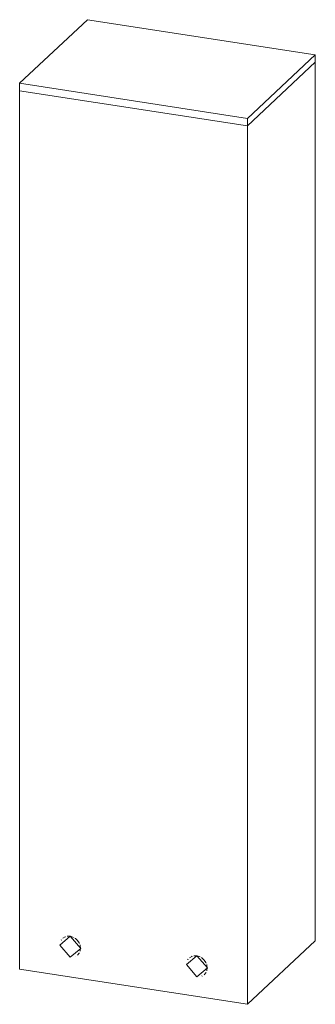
# Model space of a CAD drawing. Header units: millimetres. Extents: x 6604 to 7374, y -922 to 6735.
# Tile 1 of 3: x 6930 to 7038, y -922 to -562. Entities that reach past the tile are written whole.
import ezdxf

# ---------------------------------------------------------------- set-up
doc = ezdxf.new("R2010")
doc.units = ezdxf.units.MM
doc.layers.add('Luminarias', color=7, linetype='Continuous', lineweight=20)

# ---------------------------------------------------------------- blocks, each defined once
blk = doc.blocks.new('71940 - 75602 GROP 2000 Dark grey pole lamp-550666-00 Isometrico PDF')
at = {"layer": 'Luminarias', "color": 254, "lineweight": 9, "true_color": 0xcfcfcf}
for p, q in [((394.82, -585.06), (419.59, -561.81)), ((503.01, -574.65), (419.59, -561.81)), ((478.24, -597.9), (503.01, -574.65)), ((503.01, -577.38), (503.01, -574.65)), ((503.01, -577.38), (478.24, -600.63)), ((478.24, -600.63), (503.01, -577.38)), ((503.01, -898.34), (503.01, -577.38)), ((394.82, -585.06), (478.24, -597.9)), ((394.82, -587.79), (394.82, -585.06)), ((478.24, -600.63), (394.82, -587.79)), ((394.82, -587.79), (478.24, -600.63)), ((394.82, -908.75), (394.82, -587.79)), ((478.24, -597.9), (478.24, -600.63)), ((478.24, -921.59), (478.24, -600.63)), ((503.01, -898.34), (478.24, -921.59)), ((478.24, -921.59), (394.82, -908.75)), ((461.59, -911.24), (461.54, -911.26))]:
    blk.add_line(p, q, dxfattribs=at)
for points in [[(417.17, -901.15, 0), (413.33, -896.72, 0), (409.49, -899.96, 0)], [(410.03, -898.19, 0), (410.06, -898.14, 0), (410.17, -897.98, 0)], [(410.67, -897.45, 0), (411.45, -896.97, 0), (411.56, -896.92, 0)], [(412.2, -896.75, 0), (412.37, -896.73, 0), (413.35, -896.75, 0)], [(413.35, -896.75, 0), (414.33, -897.03, 0), (414.54, -897.13, 0)], [(415.04, -897.41, 0), (415.24, -897.55, 0), (416.03, -898.27, 0), (416.63, -899.15, 0), (416.74, -899.37, 0)], [(409.49, -899.96, 0), (413.33, -904.39, 0), (417.17, -901.15, 0)], [(416.69, -902.85, 0), (416.63, -902.94, 0), (416.03, -903.63, 0)], [(416.95, -899.91, 0), (417.01, -900.12, 0), (417.14, -901.12, 0), (417.01, -902.08, 0), (416.97, -902.21, 0)], [(415.26, -904.1, 0), (415.24, -904.11, 0), (415.2, -904.13, 0)], [(463.51, -908.28, 0), (459.67, -903.86, 0), (455.83, -907.1, 0)], [(456.37, -905.33, 0), (456.41, -905.27, 0), (456.52, -905.11, 0)], [(457.01, -904.58, 0), (457.8, -904.1, 0), (457.91, -904.06, 0)], [(458.54, -903.89, 0), (458.71, -903.86, 0), (459.69, -903.88, 0)], [(459.69, -903.88, 0), (460.67, -904.16, 0), (460.88, -904.26, 0)], [(461.38, -904.54, 0), (461.59, -904.68, 0), (462.38, -905.41, 0), (462.98, -906.28, 0), (463.09, -906.51, 0)], [(455.83, -907.1, 0), (459.67, -911.52, 0), (463.51, -908.28, 0)], [(463.03, -909.98, 0), (462.98, -910.07, 0), (462.38, -910.76, 0)], [(463.3, -907.04, 0), (463.36, -907.25, 0), (463.49, -908.25, 0), (463.36, -909.21, 0), (463.31, -909.37, 0)]]:
    blk.add_polyline3d(points, dxfattribs=at)

msp = doc.modelspace()

# ---------------------------------------------------------------- block references
at = {"layer": 'Luminarias', "color": 254, "lineweight": 9, "true_color": 0xcfcfcf}
msp.add_blockref('71940 - 75602 GROP 2000 Dark grey pole lamp-550666-00 Isometrico PDF', (6535.44, 0), dxfattribs=at)

doc.saveas('drawing.dxf')
